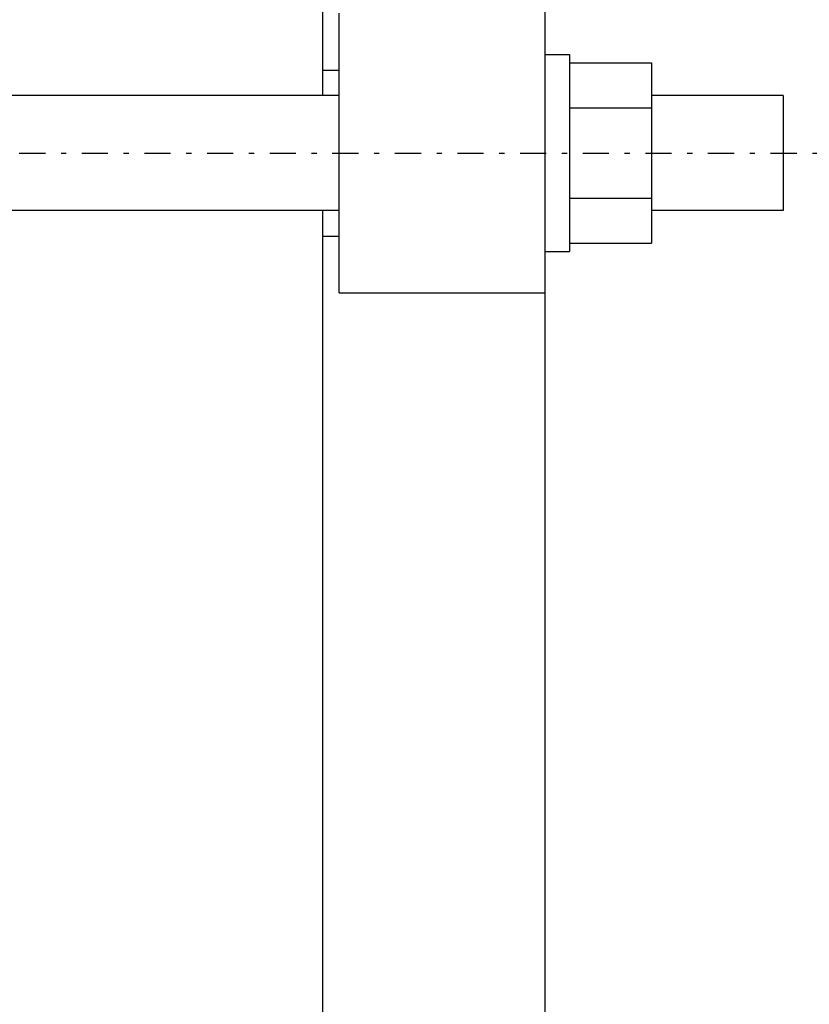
# Model space of a CAD drawing. Header units: millimetres. Extents: x 25 to 822, y 63 to 527.
# Tile 12 of 20: x 598 to 694, y 192 to 312. Entities that reach past the tile are written whole.
import ezdxf

# ---------------------------------------------------------------- set-up
doc = ezdxf.new("R2010")
doc.units = ezdxf.units.MM
doc.header["$MEASUREMENT"] = 0
doc.linetypes.add('DASH-DOT', pattern=[7.62, 3.175, -1.905, 0.635, -1.905])
doc.layers.add('12', color=7, linetype='Continuous')
doc.layers.add('4', color=7, linetype='Continuous')

msp = doc.modelspace()

# ---------------------------------------------------------------- linework, layer by layer
at = {"color": 7, "linetype": 'Continuous', "lineweight": 30}
for p, q in [((665.16, 306.45), (675.16, 306.45)), ((675.16, 306.45), (675.16, 284.51)), ((665.16, 300.96), (675.16, 300.96)), ((665.16, 289.99), (675.16, 289.99)), ((665.16, 284.51), (675.16, 284.51))]:
    msp.add_line(p, q, dxfattribs=at)
at = {"layer": '12', "color": 7, "linetype": 'Continuous', "lineweight": 30}
for p, q in [((637.16, 302.48), (584.16, 302.48)), ((691.16, 302.48), (675.16, 302.48)), ((691.16, 302.48), (691.16, 288.48)), ((637.16, 288.48), (584.16, 288.48)), ((691.16, 288.48), (675.16, 288.48))]:
    msp.add_line(p, q, dxfattribs=at)
at = {"layer": '4', "color": 7, "linetype": 'Continuous', "lineweight": 30}
for p, q in [((635.16, 302.48), (635.16, 352.24)), ((662.16, 352.24), (662.16, 109.82)), ((637.16, 278.48), (637.16, 312.48)), ((662.16, 307.48), (665.16, 307.48)), ((665.16, 307.48), (665.16, 283.48)), ((635.16, 305.58), (637.16, 305.58)), ((635.16, 133.82), (635.16, 288.48)), ((635.16, 285.38), (637.16, 285.38)), ((662.16, 283.48), (665.16, 283.48)), ((637.16, 278.48), (662.16, 278.48))]:
    msp.add_line(p, q, dxfattribs=at)
at = {"layer": '4', "color": 7, "linetype": 'DASH-DOT', "lineweight": 30}
msp.add_line((552.49, 295.48), (772.25, 295.48), dxfattribs=at)

doc.saveas('drawing.dxf')
